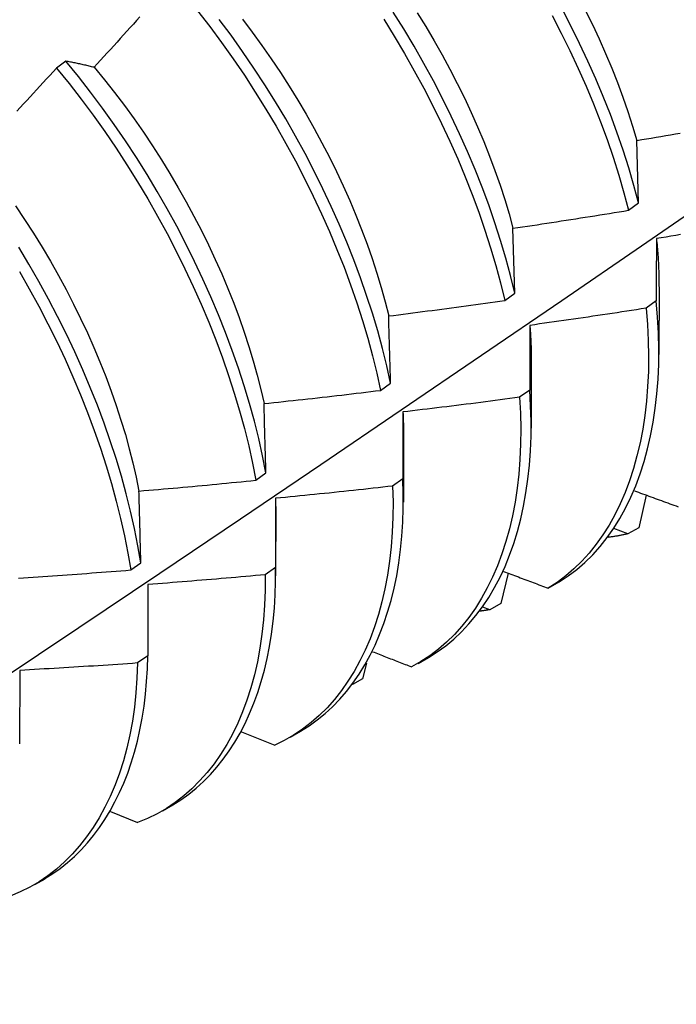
# Model space of a CAD drawing. Header units: inches. Extents: x 3 to 173, y 3 to 113.
# Tile 49 of 57: x 146.761 to 146.94, y 62.316 to 62.584. Entities that reach past the tile are written whole.
import ezdxf

# ---------------------------------------------------------------- set-up
doc = ezdxf.new("R2010")
doc.units = ezdxf.units.IN
doc.header["$LTSCALE"] = 10.4
doc.header["$MEASUREMENT"] = 0
doc.layers.add('Visible Edges(ANSI)', color=7, linetype='Continuous', lineweight=25)

msp = doc.modelspace()

# ---------------------------------------------------------------- linework, layer by layer
at = {"layer": 'Visible Edges(ANSI)'}
for p, q in [((146.77379, 62.57319), (146.77124, 62.57125)), ((146.92975, 62.53458), (146.92929, 62.55159)), ((146.92703, 62.53259), (146.92975, 62.53458)), ((146.89603, 62.51002), (146.89554, 62.52767)), ((146.8933, 62.50804), (146.89603, 62.51002)), ((146.93531, 62.51176), (146.93529, 62.49328)), ((146.93454, 62.50787), (146.93177, 62.50591)), ((146.90051, 62.49167), (146.90049, 62.47319)), ((146.85946, 62.48352), (146.8622, 62.4855)), ((146.90011, 62.48361), (146.89732, 62.48165)), ((146.86556, 62.47765), (146.86555, 62.45941)), ((146.86571, 62.47158), (146.86569, 62.4531)), ((146.8255, 62.45905), (146.82825, 62.46102)), ((146.86555, 62.45941), (146.86275, 62.45745)), ((146.83089, 62.45413), (146.83088, 62.43528)), ((146.93178, 62.45502), (146.92981, 62.44612)), ((146.83092, 62.45149), (146.83089, 62.433)), ((146.92677, 62.44444), (146.92304, 62.44586)), ((146.92981, 62.44612), (146.92677, 62.44444)), ((146.79143, 62.43462), (146.79418, 62.43659)), ((146.83088, 62.43528), (146.82807, 62.43333)), ((146.89419, 62.43376), (146.89223, 62.42544)), ((146.79611, 62.43066), (146.79608, 62.41122)), ((146.90511, 62.42965), (146.90811, 62.43138)), ((146.88919, 62.42378), (146.88737, 62.4245)), ((146.89223, 62.42544), (146.88919, 62.42378)), ((146.79608, 62.41122), (146.79326, 62.40928)), ((146.86968, 62.40918), (146.87249, 62.41081)), ((146.85567, 62.40927), (146.85458, 62.40492)), ((146.76124, 62.40727), (146.76117, 62.38724)), ((146.85458, 62.40492), (146.85187, 62.40345)), ((146.82163, 62.39056), (146.83064, 62.38693)), ((146.83488, 62.38909), (146.83769, 62.39071)), ((146.80008, 62.369), (146.8029, 62.37062)), ((146.78593, 62.36884), (146.79328, 62.3658)), ((146.76529, 62.34891), (146.7681, 62.35053))]:
    msp.add_line(p, q, dxfattribs=at)
at = {"layer": 'Visible Edges(ANSI)', "flags": 128}
for points in [[(146.92975, 62.53458), (146.92847, 62.53935), (146.92705, 62.54415), (146.92551, 62.54898), (146.92384, 62.55382), (146.92205, 62.55867), (146.92013, 62.56352), (146.91809, 62.56837), (146.91594, 62.57321), (146.91368, 62.57803), (146.9113, 62.58284), (146.90882, 62.58762)], [(146.79394, 62.58527), (146.79305, 62.58428), (146.79216, 62.58329), (146.79127, 62.58231), (146.79038, 62.58132), (146.78949, 62.58034), (146.7886, 62.57935), (146.78771, 62.57837), (146.78682, 62.57738), (146.78592, 62.5764), (146.78503, 62.57542), (146.78413, 62.57444), (146.78324, 62.57346), (146.78234, 62.57248), (146.78144, 62.5715)], [(146.80964, 62.5869), (146.81295, 62.58262), (146.81619, 62.57826), (146.81934, 62.57383), (146.8224, 62.56933), (146.82537, 62.56477), (146.82825, 62.56015), (146.83103, 62.55548), (146.83372, 62.55077), (146.8363, 62.54603), (146.83878, 62.54124), (146.84115, 62.53644), (146.84342, 62.53161), (146.84557, 62.52677), (146.84761, 62.52192), (146.84953, 62.51707), (146.85133, 62.51222), (146.853, 62.50738), (146.85456, 62.50255), (146.85598, 62.49775), (146.85728, 62.49297), (146.85844, 62.48823), (146.85946, 62.48352)], [(146.8622, 62.4855), (146.86116, 62.49021), (146.85999, 62.49496), (146.85869, 62.49974), (146.85726, 62.50454), (146.85569, 62.50937), (146.85401, 62.51421), (146.8522, 62.51906), (146.85027, 62.52391), (146.84822, 62.52876), (146.84606, 62.5336), (146.84379, 62.53843), (146.84141, 62.54323), (146.83892, 62.54801), (146.83633, 62.55276), (146.83364, 62.55746), (146.83085, 62.56213), (146.82796, 62.56674), (146.82498, 62.5713), (146.82191, 62.57579), (146.81876, 62.58022), (146.81552, 62.58457)], [(146.82186, 62.58463), (146.82455, 62.58108), (146.82718, 62.57748), (146.82973, 62.57382), (146.83222, 62.57011), (146.83463, 62.56636), (146.83697, 62.56256), (146.83923, 62.55873), (146.84141, 62.55487), (146.84351, 62.55098), (146.84553, 62.54707), (146.84747, 62.54314), (146.84931, 62.53919), (146.85107, 62.53524), (146.85274, 62.53128), (146.85431, 62.52732), (146.85579, 62.52336), (146.85717, 62.51941), (146.85846, 62.51547), (146.85964, 62.51155), (146.86071, 62.50766), (146.86169, 62.50379)], [(146.86033, 62.58458), (146.86321, 62.57996), (146.86599, 62.57529), (146.86867, 62.57058), (146.87125, 62.56583), (146.87373, 62.56105), (146.8761, 62.55624), (146.87836, 62.55141), (146.8805, 62.54657), (146.88254, 62.54172), (146.88445, 62.53687), (146.88624, 62.53202), (146.88791, 62.52718), (146.88946, 62.52236), (146.89087, 62.51756), (146.89215, 62.51278), (146.8933, 62.50804)], [(146.89603, 62.51002), (146.89487, 62.51477), (146.89358, 62.51954), (146.89216, 62.52435), (146.8906, 62.52917), (146.88892, 62.53401), (146.88712, 62.53886), (146.8852, 62.54371), (146.88316, 62.54856), (146.881, 62.5534), (146.87873, 62.55823), (146.87635, 62.56303), (146.87387, 62.56781), (146.87128, 62.57256), (146.86859, 62.57727), (146.8658, 62.58194), (146.86292, 62.58655)], [(146.86947, 62.58637), (146.8718, 62.58258), (146.87407, 62.57875), (146.87625, 62.57488), (146.87835, 62.57099), (146.88037, 62.56708), (146.88231, 62.56315), (146.88416, 62.55921), (146.88591, 62.55525), (146.88758, 62.55129), (146.88915, 62.54733), (146.89063, 62.54338), (146.89201, 62.53943), (146.89329, 62.53549), (146.89446, 62.53157), (146.89554, 62.52767)], [(146.9062, 62.58563), (146.90867, 62.58085), (146.91104, 62.57604), (146.9133, 62.57121), (146.91544, 62.56637), (146.91747, 62.56152), (146.91937, 62.55667), (146.92116, 62.55183), (146.92282, 62.54699), (146.92435, 62.54217), (146.92576, 62.53736), (146.92703, 62.53259)], [(146.91522, 62.5871), (146.91715, 62.58317), (146.919, 62.57922), (146.92076, 62.57527), (146.92242, 62.57131), (146.92399, 62.56735), (146.92547, 62.56339), (146.92684, 62.55944), (146.92811, 62.55551), (146.92929, 62.55159)], [(146.77124, 62.57125), (146.77034, 62.57028), (146.76944, 62.5693), (146.76854, 62.56833), (146.76763, 62.56735), (146.76673, 62.56638), (146.76582, 62.56541), (146.76492, 62.56444), (146.76401, 62.56347), (146.76311, 62.5625), (146.7622, 62.56153), (146.76129, 62.56057), (146.76038, 62.5596)], [(146.77124, 62.57125), (146.77465, 62.56706), (146.77797, 62.56279), (146.78121, 62.55844), (146.78437, 62.55401), (146.78743, 62.54951), (146.79041, 62.54496), (146.79329, 62.54034), (146.79608, 62.53568), (146.79877, 62.53097), (146.80135, 62.52622), (146.80384, 62.52144), (146.80621, 62.51664), (146.80848, 62.51181), (146.81064, 62.50697), (146.81268, 62.50212), (146.8146, 62.49726), (146.81641, 62.49241), (146.81809, 62.48757), (146.81965, 62.48275), (146.82109, 62.47794), (146.82239, 62.47316), (146.82356, 62.46842), (146.8246, 62.46371), (146.8255, 62.45905)], [(146.78144, 62.5715), (146.78111, 62.57158), (146.78079, 62.57166), (146.78046, 62.57174), (146.78014, 62.57182), (146.77981, 62.5719), (146.77949, 62.57197), (146.77917, 62.57205), (146.77884, 62.57212), (146.77852, 62.5722), (146.7782, 62.57227), (146.77788, 62.57234), (146.77756, 62.57241), (146.77724, 62.57248), (146.77693, 62.57255), (146.77661, 62.57262), (146.77629, 62.57269), (146.77598, 62.57275), (146.77566, 62.57282), (146.77535, 62.57288), (146.77504, 62.57294), (146.77472, 62.57301), (146.77441, 62.57307), (146.7741, 62.57313), (146.77379, 62.57319)], [(146.82825, 62.46102), (146.82734, 62.46569), (146.82629, 62.4704), (146.82511, 62.47515), (146.8238, 62.47993), (146.82235, 62.48474), (146.82078, 62.48956), (146.81909, 62.49441), (146.81727, 62.49926), (146.81534, 62.50411), (146.81329, 62.50896), (146.81112, 62.5138), (146.80885, 62.51863), (146.80646, 62.52343), (146.80397, 62.52821), (146.80138, 62.53295), (146.79868, 62.53766), (146.79589, 62.54232), (146.793, 62.54693), (146.79001, 62.55148), (146.78694, 62.55597), (146.78378, 62.56039), (146.78053, 62.56474), (146.7772, 62.56901), (146.77379, 62.57319)], [(146.78144, 62.5715), (146.78426, 62.56809), (146.78702, 62.56461), (146.78971, 62.56106), (146.79234, 62.55746), (146.79489, 62.5538), (146.79738, 62.5501), (146.79979, 62.54634), (146.80213, 62.54255), (146.80439, 62.53872), (146.80657, 62.53486), (146.80867, 62.53097), (146.81069, 62.52705), (146.81263, 62.52312), (146.81447, 62.51918), (146.81623, 62.51522), (146.8179, 62.51126), (146.81948, 62.5073), (146.82096, 62.50334), (146.82234, 62.49939), (146.82362, 62.49546), (146.82481, 62.49154), (146.82589, 62.48764), (146.82687, 62.48377), (146.82774, 62.47993)], [(146.92929, 62.55159), (146.93059, 62.55181), (146.9319, 62.55203), (146.93321, 62.55225), (146.93452, 62.55248), (146.93583, 62.5527), (146.93714, 62.55293), (146.93844, 62.55315), (146.93975, 62.55338), (146.94106, 62.55361)], [(146.62207, 62.31632), (146.64437, 62.33089), (146.66663, 62.34548), (146.68884, 62.36011), (146.71102, 62.37477), (146.73316, 62.38947), (146.75525, 62.40419), (146.77731, 62.41894), (146.79933, 62.43371), (146.8213, 62.44851), (146.84324, 62.46334), (146.86513, 62.4782), (146.88699, 62.49307), (146.9088, 62.50797), (146.93058, 62.52289), (146.95232, 62.53783)], [(146.76006, 62.53379), (146.76254, 62.53008), (146.76496, 62.52633), (146.76729, 62.52254), (146.76956, 62.51871), (146.77174, 62.51484), (146.77384, 62.51095), (146.77586, 62.50704), (146.77779, 62.50311), (146.77964, 62.49916), (146.78139, 62.49521), (146.78306, 62.49125), (146.78464, 62.48729), (146.78612, 62.48333), (146.7875, 62.47938), (146.78879, 62.47544), (146.78998, 62.47152), (146.79106, 62.46762), (146.79205, 62.46375), (146.79292, 62.45991), (146.79369, 62.4561)], [(146.89554, 62.52767), (146.89685, 62.52787), (146.89816, 62.52806), (146.89948, 62.52826), (146.90079, 62.52845), (146.90211, 62.52865), (146.90342, 62.52885), (146.90473, 62.52905), (146.90605, 62.52925), (146.90736, 62.52945), (146.90867, 62.52965), (146.90998, 62.52985), (146.9113, 62.53006), (146.91261, 62.53026), (146.91392, 62.53047), (146.91523, 62.53068), (146.91654, 62.53088), (146.91785, 62.53109), (146.91917, 62.5313), (146.92048, 62.53152), (146.92179, 62.53173), (146.9231, 62.53194), (146.92441, 62.53216), (146.92572, 62.53237), (146.92703, 62.53259)], [(146.94118, 62.52593), (146.93986, 62.52572), (146.93855, 62.5255), (146.93723, 62.52529), (146.93592, 62.52508), (146.9346, 62.52487)], [(146.9346, 62.52487), (146.9346, 62.52417), (146.9346, 62.52348), (146.93459, 62.52278), (146.93459, 62.52208), (146.93459, 62.52138), (146.93458, 62.52067), (146.93458, 62.51997), (146.93458, 62.51927), (146.93457, 62.51856), (146.93457, 62.51786), (146.93457, 62.51715), (146.93457, 62.51644), (146.93456, 62.51573), (146.93456, 62.51502), (146.93456, 62.51431), (146.93456, 62.5136), (146.93456, 62.51289), (146.93455, 62.51217), (146.93455, 62.51146), (146.93455, 62.51074), (146.93455, 62.51003), (146.93455, 62.50931), (146.93455, 62.50859), (146.93454, 62.50787)], [(146.9346, 62.52487), (146.93466, 62.52431), (146.93472, 62.52375), (146.93477, 62.52319), (146.93482, 62.52263), (146.93487, 62.52207), (146.93492, 62.52152), (146.93496, 62.52097), (146.935, 62.52041), (146.93504, 62.51986), (146.93507, 62.51931), (146.9351, 62.51877), (146.93513, 62.51822), (146.93516, 62.51768), (146.93518, 62.51713), (146.93521, 62.51659), (146.93522, 62.51605), (146.93524, 62.51551), (146.93525, 62.51498), (146.93527, 62.51444), (146.93528, 62.51391), (146.93528, 62.51337), (146.93529, 62.51284), (146.93529, 62.51232), (146.93529, 62.51179)], [(146.79418, 62.43659), (146.7934, 62.44121), (146.79247, 62.44588), (146.79142, 62.45059), (146.79022, 62.45534), (146.7889, 62.46012), (146.78745, 62.46493), (146.78587, 62.46976), (146.78417, 62.4746), (146.78235, 62.47946), (146.78041, 62.48431), (146.77836, 62.48916), (146.77619, 62.494), (146.77391, 62.49883), (146.77152, 62.50363), (146.76903, 62.5084), (146.76643, 62.51315), (146.76373, 62.51785), (146.76093, 62.52251)], [(146.76113, 62.51587), (146.76382, 62.51117), (146.76641, 62.50642), (146.7689, 62.50164), (146.77128, 62.49684), (146.77355, 62.49201), (146.77571, 62.48717), (146.77775, 62.48232), (146.77968, 62.47746), (146.78149, 62.47261), (146.78318, 62.46777), (146.78475, 62.46294), (146.78619, 62.45814), (146.78751, 62.45336), (146.78869, 62.44861), (146.78974, 62.4439), (146.79065, 62.43923), (146.79143, 62.43462)], [(146.86169, 62.50379), (146.86301, 62.50395), (146.86433, 62.50412), (146.86564, 62.50428), (146.86696, 62.50445), (146.86828, 62.50462), (146.8696, 62.50479), (146.87092, 62.50496), (146.87224, 62.50514), (146.87355, 62.50531), (146.87487, 62.50549), (146.87619, 62.50566), (146.87751, 62.50584), (146.87882, 62.50602), (146.88014, 62.50619), (146.88146, 62.50637), (146.88278, 62.50655), (146.88409, 62.50674), (146.88541, 62.50692), (146.88672, 62.5071), (146.88804, 62.50729), (146.88936, 62.50747), (146.89067, 62.50766), (146.89199, 62.50785), (146.8933, 62.50804)], [(146.90811, 62.43138), (146.91056, 62.43298), (146.9129, 62.43475), (146.91513, 62.43668), (146.91725, 62.43877), (146.91927, 62.44102), (146.92117, 62.44341), (146.92296, 62.44596), (146.92464, 62.44865), (146.92619, 62.45148), (146.92764, 62.45444), (146.92896, 62.45754), (146.93016, 62.46076), (146.93124, 62.46411), (146.93219, 62.46757), (146.93302, 62.47115), (146.93372, 62.47484), (146.93429, 62.47864), (146.93473, 62.48254), (146.93504, 62.48654), (146.93522, 62.49063), (146.93526, 62.49482), (146.93516, 62.49909), (146.93492, 62.50344), (146.93454, 62.50787)], [(146.93177, 62.50591), (146.93045, 62.5057), (146.92914, 62.50549), (146.92782, 62.50529), (146.9265, 62.50508), (146.92519, 62.50488), (146.92387, 62.50468), (146.92255, 62.50448), (146.92124, 62.50428), (146.91992, 62.50408), (146.9186, 62.50388), (146.91728, 62.50369), (146.91597, 62.50349), (146.91465, 62.5033), (146.91333, 62.5031), (146.91201, 62.50291), (146.91069, 62.50272), (146.90937, 62.50253), (146.90805, 62.50234), (146.90673, 62.50215), (146.90541, 62.50197), (146.90409, 62.50178), (146.90277, 62.5016), (146.90145, 62.50141), (146.90013, 62.50123)], [(146.93177, 62.50591), (146.93213, 62.50148), (146.93236, 62.49713), (146.93245, 62.49287), (146.9324, 62.48869), (146.93221, 62.48461), (146.93189, 62.48062), (146.93144, 62.47672), (146.93086, 62.47293), (146.93015, 62.46925), (146.92931, 62.46568), (146.92835, 62.46222), (146.92726, 62.45889), (146.92605, 62.45567), (146.92472, 62.45259), (146.92327, 62.44964), (146.9217, 62.44682), (146.92002, 62.44414), (146.91822, 62.4416), (146.9163, 62.43922), (146.91428, 62.43698), (146.91215, 62.4349), (146.90991, 62.43299), (146.90756, 62.43123), (146.90511, 62.42965)], [(146.8622, 62.4855), (146.86218, 62.48628), (146.86216, 62.48705), (146.86214, 62.48782), (146.86212, 62.48859), (146.86209, 62.48936), (146.86207, 62.49013), (146.86205, 62.49089), (146.86203, 62.49166), (146.86201, 62.49243), (146.86199, 62.49319), (146.86197, 62.49395), (146.86195, 62.49472), (146.86193, 62.49548), (146.8619, 62.49624), (146.86188, 62.497), (146.86186, 62.49776), (146.86184, 62.49851), (146.86182, 62.49927), (146.8618, 62.50002), (146.86177, 62.50078), (146.86175, 62.50153), (146.86173, 62.50228), (146.86171, 62.50304), (146.86169, 62.50379)], [(146.90013, 62.50123), (146.90013, 62.50051), (146.90013, 62.49979), (146.90013, 62.49906), (146.90013, 62.49833), (146.90012, 62.49761), (146.90012, 62.49688), (146.90012, 62.49615), (146.90012, 62.49542), (146.90012, 62.49469), (146.90012, 62.49396), (146.90012, 62.49322), (146.90012, 62.49249), (146.90011, 62.49176), (146.90011, 62.49102), (146.90011, 62.49028), (146.90011, 62.48955), (146.90011, 62.48881), (146.90011, 62.48807), (146.90011, 62.48733), (146.90011, 62.48658), (146.90011, 62.48584), (146.90011, 62.4851), (146.90011, 62.48435), (146.90011, 62.48361)], [(146.90013, 62.50123), (146.90017, 62.50082), (146.9002, 62.50042), (146.90022, 62.50001), (146.90025, 62.49961), (146.90028, 62.4992), (146.9003, 62.4988), (146.90032, 62.4984), (146.90035, 62.498), (146.90037, 62.4976), (146.90038, 62.4972), (146.9004, 62.4968), (146.90042, 62.4964), (146.90043, 62.496), (146.90045, 62.4956), (146.90046, 62.49521), (146.90047, 62.49481), (146.90048, 62.49442), (146.90048, 62.49403), (146.90049, 62.49364), (146.90049, 62.49324), (146.9005, 62.49285), (146.9005, 62.49246), (146.9005, 62.49208), (146.9005, 62.49169)], [(146.82774, 62.47993), (146.82906, 62.48006), (146.83039, 62.4802), (146.83171, 62.48034), (146.83303, 62.48048), (146.83435, 62.48063), (146.83568, 62.48077), (146.837, 62.48091), (146.83832, 62.48106), (146.83965, 62.48121), (146.84097, 62.48135), (146.84229, 62.4815), (146.84361, 62.48165), (146.84493, 62.4818), (146.84625, 62.48195), (146.84758, 62.4821), (146.8489, 62.48226), (146.85022, 62.48241), (146.85154, 62.48257), (146.85286, 62.48273), (146.85418, 62.48288), (146.8555, 62.48304), (146.85682, 62.4832), (146.85814, 62.48336), (146.85946, 62.48352)], [(146.87249, 62.41081), (146.8749, 62.41231), (146.87721, 62.41398), (146.87943, 62.4158), (146.88154, 62.41778), (146.88355, 62.4199), (146.88546, 62.42217), (146.88726, 62.42458), (146.88895, 62.42713), (146.89053, 62.42981), (146.89201, 62.43262), (146.89337, 62.43555), (146.89461, 62.43862), (146.89575, 62.4418), (146.89676, 62.44509), (146.89766, 62.4485), (146.89843, 62.45201), (146.89908, 62.45564), (146.89961, 62.45936), (146.90002, 62.46318), (146.9003, 62.46709), (146.90045, 62.47109), (146.90047, 62.47518), (146.90035, 62.47935), (146.90011, 62.48361)], [(146.82825, 62.46102), (146.82823, 62.46182), (146.82821, 62.46262), (146.82819, 62.46342), (146.82817, 62.46421), (146.82815, 62.46501), (146.82813, 62.4658), (146.82811, 62.4666), (146.82809, 62.46739), (146.82806, 62.46818), (146.82804, 62.46897), (146.82802, 62.46976), (146.828, 62.47055), (146.82798, 62.47133), (146.82796, 62.47212), (146.82794, 62.4729), (146.82791, 62.47369), (146.82789, 62.47447), (146.82787, 62.47525), (146.82785, 62.47604), (146.82783, 62.47682), (146.82781, 62.47759), (146.82778, 62.47837), (146.82776, 62.47915), (146.82774, 62.47993)], [(146.89732, 62.48165), (146.896, 62.48147), (146.89468, 62.48129), (146.89336, 62.48111), (146.89203, 62.48094), (146.89071, 62.48076), (146.88939, 62.48059), (146.88807, 62.48042), (146.88675, 62.48024), (146.88542, 62.48007), (146.8841, 62.4799), (146.88278, 62.47974), (146.88145, 62.47957), (146.88013, 62.4794), (146.87881, 62.47924), (146.87748, 62.47907), (146.87616, 62.47891), (146.87484, 62.47875), (146.87351, 62.47859), (146.87219, 62.47843), (146.87086, 62.47827), (146.86954, 62.47811), (146.86821, 62.47796), (146.86689, 62.4778), (146.86556, 62.47765)], [(146.89732, 62.48165), (146.89756, 62.47729), (146.89766, 62.47302), (146.89762, 62.46883), (146.89744, 62.46474), (146.89713, 62.46074), (146.89669, 62.45685), (146.89611, 62.45305), (146.89541, 62.44937), (146.89458, 62.44579), (146.89362, 62.44233), (146.89253, 62.43899), (146.89133, 62.43578), (146.89, 62.43269), (146.88855, 62.42973), (146.88699, 62.4269), (146.88531, 62.42422), (146.88351, 62.42168), (146.88161, 62.41928), (146.87959, 62.41704), (146.87747, 62.41495), (146.87524, 62.41302), (146.8729, 62.41125), (146.87046, 62.40965), (146.86792, 62.40822)], [(146.86556, 62.47765), (146.86558, 62.47739), (146.86559, 62.47714), (146.8656, 62.47688), (146.86561, 62.47662), (146.86562, 62.47637), (146.86563, 62.47611), (146.86564, 62.47586), (146.86565, 62.47561), (146.86566, 62.47535), (146.86566, 62.4751), (146.86567, 62.47485), (146.86568, 62.47459), (146.86568, 62.47434), (146.86569, 62.47409), (146.86569, 62.47384), (146.8657, 62.47359), (146.8657, 62.47333), (146.8657, 62.47308), (146.86571, 62.47283), (146.86571, 62.47258), (146.86571, 62.47234), (146.86571, 62.47209), (146.86571, 62.47184), (146.86571, 62.47159)], [(146.79369, 62.4561), (146.79502, 62.45621), (146.79635, 62.45632), (146.79767, 62.45644), (146.799, 62.45655), (146.80032, 62.45667), (146.80165, 62.45678), (146.80298, 62.4569), (146.8043, 62.45702), (146.80563, 62.45714), (146.80695, 62.45726), (146.80828, 62.45738), (146.80961, 62.4575), (146.81093, 62.45762), (146.81226, 62.45775), (146.81358, 62.45787), (146.81491, 62.458), (146.81623, 62.45813), (146.81756, 62.45826), (146.81888, 62.45839), (146.82021, 62.45852), (146.82153, 62.45865), (146.82285, 62.45878), (146.82418, 62.45891), (146.8255, 62.45905)], [(146.83769, 62.39072), (146.84, 62.39217), (146.84222, 62.39377), (146.84435, 62.3955), (146.84639, 62.39738), (146.84834, 62.39939), (146.85019, 62.40154), (146.85195, 62.40381), (146.85361, 62.40621), (146.85517, 62.40874), (146.85662, 62.41139), (146.85798, 62.41415), (146.85923, 62.41703), (146.86038, 62.42003), (146.86141, 62.42313), (146.86234, 62.42633), (146.86316, 62.42964), (146.86387, 62.43304), (146.86446, 62.43655), (146.86494, 62.44014), (146.8653, 62.44383), (146.86554, 62.4476), (146.86567, 62.45146), (146.86567, 62.45539), (146.86555, 62.45941)], [(146.79418, 62.43659), (146.79416, 62.43741), (146.79415, 62.43824), (146.79413, 62.43906), (146.79411, 62.43988), (146.79409, 62.4407), (146.79407, 62.44152), (146.79405, 62.44234), (146.79403, 62.44315), (146.79401, 62.44397), (146.79399, 62.44479), (146.79397, 62.4456), (146.79395, 62.44641), (146.79393, 62.44723), (146.7939, 62.44804), (146.79388, 62.44885), (146.79386, 62.44966), (146.79384, 62.45047), (146.79382, 62.45128), (146.7938, 62.45208), (146.79378, 62.45289), (146.79376, 62.45369), (146.79373, 62.4545), (146.79371, 62.4553), (146.79369, 62.4561)], [(146.86275, 62.45745), (146.86287, 62.45317), (146.86284, 62.44898), (146.86268, 62.44488), (146.86237, 62.44087), (146.86194, 62.43697), (146.86137, 62.43317), (146.86067, 62.42948), (146.85984, 62.4259), (146.85889, 62.42244), (146.85781, 62.41909), (146.85661, 62.41587), (146.85528, 62.41278), (146.85384, 62.40982), (146.85228, 62.40699), (146.8506, 62.4043), (146.84881, 62.40175), (146.84691, 62.39935), (146.8449, 62.39709), (146.84278, 62.395), (146.84056, 62.39305), (146.83823, 62.39127), (146.8358, 62.38966), (146.83327, 62.38821), (146.83064, 62.38693)], [(146.86275, 62.45745), (146.86143, 62.4573), (146.8601, 62.45715), (146.85878, 62.457), (146.85745, 62.45686), (146.85612, 62.45671), (146.8548, 62.45656), (146.85347, 62.45642), (146.85214, 62.45627), (146.85081, 62.45613), (146.84949, 62.45599), (146.84816, 62.45585), (146.84683, 62.45571), (146.8455, 62.45557), (146.84418, 62.45544), (146.84285, 62.4553), (146.84152, 62.45516), (146.84019, 62.45503), (146.83886, 62.4549), (146.83753, 62.45477), (146.83621, 62.45464), (146.83488, 62.45451), (146.83355, 62.45438), (146.83222, 62.45425), (146.83089, 62.45413)], [(146.92859, 62.45619), (146.92915, 62.45598), (146.92972, 62.45577), (146.93029, 62.45556), (146.93085, 62.45536), (146.93142, 62.45515), (146.93199, 62.45494), (146.93255, 62.45473), (146.93312, 62.45453), (146.93369, 62.45432), (146.93426, 62.45411), (146.93483, 62.4539), (146.93539, 62.4537), (146.93596, 62.45349), (146.93653, 62.45328), (146.9371, 62.45308), (146.93767, 62.45287), (146.93824, 62.45266), (146.93881, 62.45246), (146.93937, 62.45225), (146.93994, 62.45204), (146.94051, 62.45184)], [(146.83089, 62.45413), (146.83089, 62.45401), (146.83089, 62.4539), (146.8309, 62.45379), (146.8309, 62.45368), (146.8309, 62.45357), (146.8309, 62.45346), (146.8309, 62.45335), (146.8309, 62.45324), (146.83091, 62.45313), (146.83091, 62.45302), (146.83091, 62.45291), (146.83091, 62.4528), (146.83091, 62.45269), (146.83091, 62.45258), (146.83091, 62.45248), (146.83091, 62.45237), (146.83091, 62.45226), (146.83091, 62.45215), (146.83091, 62.45204), (146.83092, 62.45193), (146.83092, 62.45182), (146.83092, 62.45171), (146.83092, 62.4516), (146.83091, 62.45149)], [(146.92677, 62.44444), (146.92655, 62.44439), (146.92633, 62.44434), (146.92611, 62.44429), (146.92589, 62.44424), (146.92566, 62.4442), (146.92544, 62.44415), (146.92522, 62.4441), (146.92499, 62.44406), (146.92477, 62.44402), (146.92454, 62.44397), (146.92432, 62.44393), (146.92409, 62.44389), (146.92387, 62.44385), (146.92364, 62.44382), (146.92341, 62.44378), (146.92318, 62.44374), (146.92296, 62.44371), (146.92273, 62.44367), (146.9225, 62.44364), (146.92227, 62.44361), (146.92204, 62.44358), (146.92181, 62.44355), (146.92158, 62.44352), (146.92135, 62.44349)], [(146.76087, 62.4324), (146.7622, 62.43248), (146.76353, 62.43257), (146.76486, 62.43266), (146.76619, 62.43275), (146.76752, 62.43284), (146.76885, 62.43293), (146.77018, 62.43302), (146.77151, 62.43311), (146.77284, 62.4332), (146.77416, 62.4333), (146.77549, 62.43339), (146.77682, 62.43349), (146.77815, 62.43359), (146.77948, 62.43369), (146.78081, 62.43379), (146.78213, 62.43389), (146.78346, 62.43399), (146.78479, 62.43409), (146.78612, 62.43419), (146.78744, 62.4343), (146.78877, 62.4344), (146.7901, 62.43451), (146.79143, 62.43462)], [(146.80288, 62.37064), (146.80509, 62.37203), (146.80723, 62.37355), (146.80928, 62.3752), (146.81125, 62.37698), (146.81313, 62.37888), (146.81493, 62.38091), (146.81664, 62.38305), (146.81826, 62.38532), (146.81979, 62.38769), (146.82123, 62.39018), (146.82257, 62.39278), (146.82382, 62.39548), (146.82497, 62.39829), (146.82603, 62.4012), (146.82698, 62.4042), (146.82784, 62.40731), (146.82859, 62.4105), (146.82924, 62.41379), (146.82978, 62.41717), (146.83022, 62.42063), (146.83055, 62.42417), (146.83077, 62.4278), (146.83088, 62.4315), (146.83088, 62.43528)], [(146.82807, 62.43333), (146.82806, 62.42913), (146.8279, 62.42502), (146.82761, 62.421), (146.82718, 62.41709), (146.82662, 62.41329), (146.82593, 62.40959), (146.82511, 62.40601), (146.82416, 62.40254), (146.82309, 62.39919), (146.82189, 62.39597), (146.82057, 62.39287), (146.81913, 62.3899), (146.81757, 62.38707), (146.8159, 62.38437), (146.81412, 62.38182), (146.81222, 62.37941), (146.81021, 62.37715), (146.8081, 62.37504), (146.80588, 62.37309), (146.80356, 62.3713), (146.80114, 62.36967), (146.79861, 62.36821), (146.796, 62.36692), (146.79328, 62.3658)], [(146.82807, 62.43333), (146.82674, 62.43321), (146.82541, 62.43308), (146.82408, 62.43296), (146.82275, 62.43284), (146.82142, 62.43272), (146.82009, 62.4326), (146.81876, 62.43249), (146.81743, 62.43237), (146.81609, 62.43226), (146.81476, 62.43214), (146.81343, 62.43203), (146.8121, 62.43192), (146.81077, 62.43181), (146.80944, 62.4317), (146.80811, 62.43159), (146.80677, 62.43148), (146.80544, 62.43138), (146.80411, 62.43127), (146.80278, 62.43117), (146.80144, 62.43106), (146.80011, 62.43096), (146.79878, 62.43086), (146.79745, 62.43076), (146.79611, 62.43066)], [(146.89296, 62.43423), (146.89347, 62.43404), (146.89397, 62.43384), (146.89448, 62.43365), (146.89498, 62.43346), (146.89549, 62.43327), (146.89599, 62.43308), (146.8965, 62.43289), (146.89701, 62.4327), (146.89751, 62.4325), (146.89802, 62.43231), (146.89852, 62.43212), (146.89903, 62.43193), (146.89954, 62.43174), (146.90004, 62.43155), (146.90055, 62.43136), (146.90105, 62.43117), (146.90156, 62.43098), (146.90207, 62.43079), (146.90257, 62.4306), (146.90308, 62.43041), (146.90359, 62.43022), (146.9041, 62.43003), (146.9046, 62.42984), (146.90511, 62.42965)], [(146.88919, 62.42378), (146.88908, 62.42376), (146.88897, 62.42374), (146.88886, 62.42372), (146.88875, 62.42371), (146.88864, 62.42369), (146.88853, 62.42367), (146.88843, 62.42365), (146.88832, 62.42364), (146.88821, 62.42362), (146.8881, 62.4236), (146.88799, 62.42358), (146.88788, 62.42357), (146.88777, 62.42355), (146.88766, 62.42354), (146.88755, 62.42352), (146.88744, 62.42351), (146.88733, 62.42349), (146.88722, 62.42348), (146.88711, 62.42346), (146.887, 62.42345), (146.88688, 62.42343), (146.88677, 62.42342), (146.88666, 62.4234), (146.88655, 62.42339)], [(146.76807, 62.35057), (146.77019, 62.3519), (146.77223, 62.35334), (146.7742, 62.35491), (146.7761, 62.35659), (146.77792, 62.35838), (146.77966, 62.36029), (146.78132, 62.36231), (146.7829, 62.36443), (146.7844, 62.36666), (146.78581, 62.36899), (146.78714, 62.37142), (146.78838, 62.37396), (146.78954, 62.37658), (146.79061, 62.3793), (146.79158, 62.38212), (146.79247, 62.38502), (146.79326, 62.38801), (146.79396, 62.39109), (146.79456, 62.39425), (146.79506, 62.39749), (146.79547, 62.40081), (146.79577, 62.4042), (146.79598, 62.40768), (146.79608, 62.41122)], [(146.85731, 62.41235), (146.85775, 62.41218), (146.85819, 62.412), (146.85863, 62.41183), (146.85907, 62.41166), (146.85952, 62.41149), (146.85996, 62.41131), (146.8604, 62.41114), (146.86084, 62.41097), (146.86128, 62.4108), (146.86172, 62.41062), (146.86216, 62.41045), (146.86261, 62.41028), (146.86305, 62.41011), (146.86349, 62.40994), (146.86393, 62.40976), (146.86437, 62.40959), (146.86482, 62.40942), (146.86526, 62.40925), (146.8657, 62.40907), (146.86614, 62.4089), (146.86659, 62.40873), (146.86703, 62.40856), (146.86747, 62.40839), (146.86792, 62.40822)], [(146.79326, 62.40928), (146.79313, 62.40516), (146.79285, 62.40114), (146.79243, 62.39722), (146.79188, 62.3934), (146.79119, 62.3897), (146.79038, 62.38611), (146.78944, 62.38264), (146.78837, 62.37929), (146.78717, 62.37606), (146.78586, 62.37296), (146.78442, 62.36998), (146.78287, 62.36715), (146.7812, 62.36445), (146.77942, 62.36189), (146.77753, 62.35947), (146.77552, 62.35721), (146.77342, 62.35509), (146.7712, 62.35313), (146.76889, 62.35133), (146.76647, 62.34969), (146.76396, 62.34821), (146.76135, 62.34691), (146.75864, 62.34577)], [(146.79326, 62.40928), (146.79193, 62.40918), (146.7906, 62.40909), (146.78926, 62.40899), (146.78793, 62.4089), (146.7866, 62.40881), (146.78526, 62.40872), (146.78393, 62.40863), (146.7826, 62.40854), (146.78126, 62.40845), (146.77993, 62.40837), (146.77859, 62.40828), (146.77726, 62.4082), (146.77592, 62.40811), (146.77459, 62.40803), (146.77325, 62.40795), (146.77192, 62.40787), (146.77058, 62.40779), (146.76925, 62.40771), (146.76791, 62.40764), (146.76658, 62.40756), (146.76524, 62.40749), (146.76391, 62.40741), (146.76257, 62.40734), (146.76124, 62.40727)]]:
    msp.add_lwpolyline(points, dxfattribs=at)

doc.saveas('drawing.dxf')
